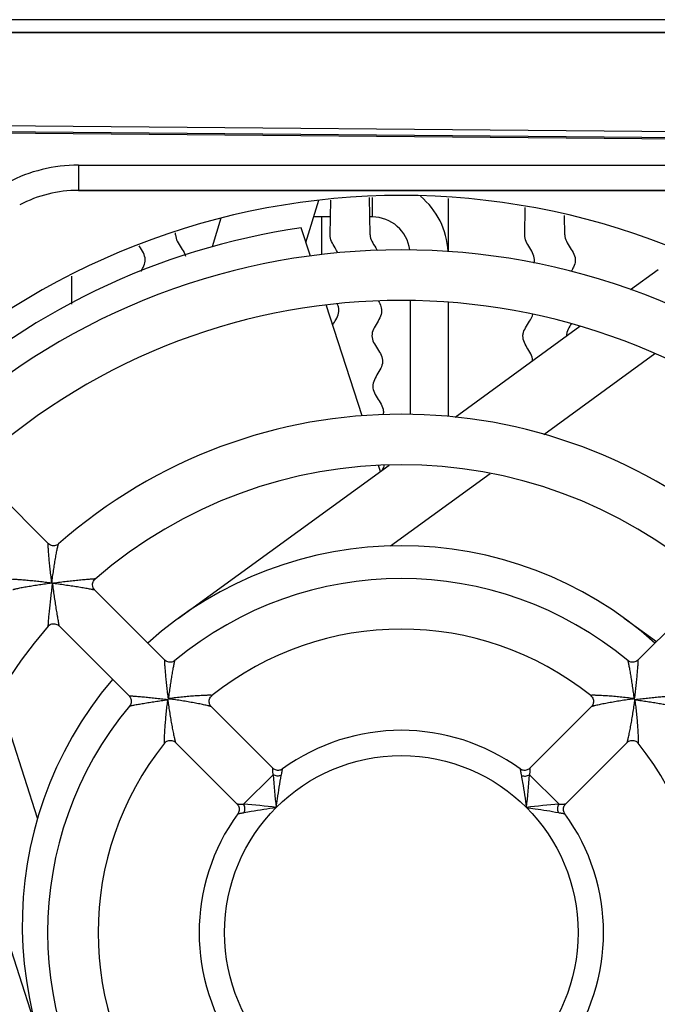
# Model space of a CAD drawing. Header units: millimetres. Extents: x 0 to 841, y 0 to 594.
# Tile 39 of 127: x 322 to 335, y 502 to 521. Entities that reach past the tile are written whole.
import ezdxf

# ---------------------------------------------------------------- set-up
doc = ezdxf.new("R2010")
doc.units = ezdxf.units.MM
doc.header["$LTSCALE"] = 46.255
doc.layers.get('0').update_dxf_attribs({"linetype": 'CONTINUOUS'})
for name, color, linetype in [('CURVES', 7, 'CONTINUOUS'), ('DRAFTS', 7, 'CONTINUOUS'), ('ROUNDS', 7, 'CONTINUOUS')]:
    doc.layers.add(name, color=color, linetype=linetype)

msp = doc.modelspace()

# ---------------------------------------------------------------- linework, layer by layer
at = {"color": 7, "linetype": 'CONTINUOUS'}
for p, q in [((329.35, 516.8946), (329.3371, 517.6299)), ((328.0797, 516.7444), (328.3354, 517.5805)), ((328.5575, 516.8946), (328.5694, 517.5774)), ((330.8912, 517.6097), (330.8912, 516.5641)), ((332.4075, 516.8946), (332.4169, 517.4375)), ((328.5636, 517.248), (328.2337, 517.248)), ((329.3912, 517.248), (329.3438, 517.248)), ((333.2, 516.8946), (333.1933, 517.2762)), ((326.3965, 517.2243), (326.2237, 516.6589)), ((325.5, 516.8946), (325.4993, 516.9337)), ((328.1672, 516.4752), (327.9864, 517.0315)), ((334.5012, 515.8134), (335.0498, 516.2119)), ((329.193, 513.3181), (328.4814, 515.5081)), ((330.1412, 515.5951), (330.1412, 513.3462)), ((331.03, 513.2914), (333.5013, 515.0869)), ((332.7847, 512.95), (334.9808, 514.5455)), ((321.5979, 512.1733), (322.9811, 510.7902)), ((325.5578, 509.3156), (329.7235, 512.3422)), ((329.5509, 512.2167), (329.5122, 512.3356)), ((329.7496, 510.7448), (331.7233, 512.1788)), ((323.0502, 510.0031), (323.0611, 510.014)), ((323.9011, 509.8702), (325.2852, 508.4861)), ((336.0314, 509.8702), (334.6472, 508.4861)), ((334.3746, 509.3156), (335.013, 508.8518)), ((323.194, 509.1631), (324.5781, 507.7789)), ((322.7693, 505.3586), (321.9857, 507.7703)), ((326.2074, 507.5639), (327.4215, 506.3498)), ((333.7251, 507.5639), (332.5109, 506.3498)), ((325.5003, 506.8568), (326.7144, 505.6427)), ((334.4322, 506.8568), (333.218, 505.6427)), ((322.8333, 500.9303), (321.1856, 506.0014))]:
    msp.add_line(p, q, dxfattribs=at)
at = {"color": 9, "linetype": 'CONTINUOUS'}
msp.add_line((329.3912, 517.6336), (329.3912, 517.248), dxfattribs=at)
at = {"color": 3, "linetype": 'CONTINUOUS'}
msp.add_line((330.8912, 515.5618), (330.8912, 513.3034), dxfattribs=at)
at = {"color": 7, "linetype": 'CONTINUOUS'}
for centre, radius, start, end in [((329.9662, 503.248), 14.425, 46.55628, 133.44372), ((329.3912, 516.498), 0.75, 7.46109, 90), ((329.9662, 503.248), 13.925, 98.17367, 133.37947), ((329.9662, 503.098), 13.5, 47.70917, 132.29083), ((329.9662, 503.098), 12.5, 48.00926, 131.99074), ((329.9662, 503.098), 10.25, 48.5757, 131.4243), ((329.9662, 503.098), 9.25, 49.09216, 130.90784), ((329.9662, 503.248), 7.5, 48.02095, 131.97905), ((329.9662, 503.098), 7, 50.21237, 129.78761), ((329.9662, 503.098), 9.25, 139.09255, 220.90744), ((329.9662, 503.098), 6, 51.36055, 128.63944), ((329.9662, 503.248), 7.5, 139.64669, 221.98656), ((329.9662, 503.098), 7, 140.21237, 219.7876), ((329.9662, 503.098), 4, 54.01093, 125.98908), ((329.9662, 503.098), 6, 141.36055, 218.63943), ((329.9662, 503.098), 6, 321.36055, 38.63944), ((329.9662, 503.098), 4, 144.01093, 215.98908), ((329.9662, 503.098), 4, 324.01093, 35.98908)]:
    msp.add_arc(centre, radius, start, end, dxfattribs=at)
at = {"color": 3, "linetype": 'CONTINUOUS'}
msp.add_arc((329.3912, 516.498), 1.5, 2.6185, 50.59385, dxfattribs=at)
at = {"color": 7, "linetype": 'CONTINUOUS'}
for points, knots in [([(325.5, 516.8946), (325.5007, 516.8517), (325.5253, 516.7661), (325.6099, 516.6387), (325.6716, 516.5419), (325.6919, 516.4873), (325.6956, 516.4754)], [0, 0, 0, 0, 0.305044, 0.6100878, 0.9151317, 1, 1, 1, 1]), ([(328.7118, 516.5384), (328.6964, 516.5705), (328.6515, 516.6462), (328.5783, 516.7653), (328.5567, 516.8517), (328.5575, 516.8946)], [0, 0, 0, 0, 0.2707245, 0.6353622, 1, 1, 1, 1]), ([(329.35, 516.8946), (329.3507, 516.8517), (329.3753, 516.7661), (329.4432, 516.6639), (329.4818, 516.6041), (329.4923, 516.5868)], [0, 0, 0, 0, 0.4154782, 0.8309565, 1, 1, 1, 1]), ([(332.5919, 516.3369), (332.5949, 516.3498), (332.6038, 516.4055), (332.5851, 516.5047), (332.5084, 516.635), (332.4283, 516.7653), (332.4067, 516.8517), (332.4075, 516.8946)], [0, 0, 0, 0, 0.0699966, 0.3024975, 0.5349983, 0.7674992, 1, 1, 1, 1]), ([(333.2, 516.8946), (333.2007, 516.8517), (333.2253, 516.7661), (333.3099, 516.6387), (333.3912, 516.5112), (333.4199, 516.3828), (333.3849, 516.2694), (333.3444, 516.1989), (333.3283, 516.1719)], [0, 0, 0, 0, 0.1778312, 0.3556625, 0.5334937, 0.711325, 0.8891562, 1, 1, 1, 1]), ([(324.8099, 516.1669), (324.8272, 516.1937), (324.8703, 516.263), (324.9094, 516.3754), (324.8851, 516.5047), (324.8254, 516.6061), (324.7903, 516.6641), (324.7817, 516.6786)], [0, 0, 0, 0, 0.1589801, 0.4111732, 0.6633662, 0.9155593, 1, 1, 1, 1]), ([(328.6083, 515.1146), (328.6302, 515.1486), (328.6823, 515.225), (328.7372, 515.3444), (328.7311, 515.4495), (328.7066, 515.5121), (328.6977, 515.5314)], [0, 0, 0, 0, 0.2465369, 0.5547048, 0.8628728, 1, 1, 1, 1]), ([(329.5096, 515.5872), (329.5312, 515.5516), (329.5724, 515.4733), (329.5837, 515.3516), (329.5293, 515.2217), (329.4439, 515.0913), (329.3817, 514.9613), (329.3829, 514.8324), (329.4481, 514.7046), (329.5382, 514.5772), (329.5985, 514.4494), (329.5921, 514.2774), (329.459, 514.1031), (329.3928, 513.9301), (329.417, 513.7586), (329.5591, 513.5892), (329.6152, 513.4353), (329.6107, 513.3663), (329.6053, 513.3403)], [0, 0, 0, 0, 0.0480322, 0.1053674, 0.1627027, 0.2200379, 0.2773731, 0.3347084, 0.3920436, 0.4493789, 0.5067141, 0.5640493, 0.6787198, 0.736055, 0.7933903, 0.9080607, 0.965396, 1, 1, 1, 1]), ([(332.3727, 514.8949), (332.3731, 514.917), (332.3825, 514.982), (332.4384, 515.0891), (332.5229, 515.2087), (332.5603, 515.2862), (332.5704, 515.3212)], [0, 0, 0, 0, 0.1546701, 0.4546392, 0.7546083, 1, 1, 1, 1]), ([(333.3237, 515.1354), (333.3149, 515.1207), (333.2802, 515.0626), (333.242, 514.9827), (333.2347, 514.9179), (333.235, 514.8961)], [0, 0, 0, 0, 0.1834722, 0.7256792, 1, 1, 1, 1]), ([(332.5637, 514.4019), (332.5634, 514.4154), (332.5577, 514.4719), (332.5147, 514.5721), (332.4291, 514.7025), (332.3788, 514.8101), (332.3723, 514.874), (332.3727, 514.8949)], [0, 0, 0, 0, 0.0825441, 0.3458494, 0.6091548, 0.8724602, 1, 1, 1, 1]), ([(329.6221, 512.3376), (329.6163, 512.3109), (329.6044, 512.2779), (329.5884, 512.2449), (329.5852, 512.2385)], [0, 0, 0, 0, 0.8082848, 1, 1, 1, 1])]:
    msp.add_open_spline(points, degree=3, knots=knots, dxfattribs=at)
at = {"color": 9, "linetype": 'CONTINUOUS'}
for points, knots in [([(323.0502, 510.014), (323.0447, 510.0567), (323.0342, 510.1416), (323.0197, 510.2674), (323.0067, 510.3896), (322.9973, 510.488), (322.9908, 510.5628), (322.9866, 510.6146), (322.9832, 510.6623), (322.9809, 510.6989), (322.9795, 510.7251), (322.9788, 510.7421), (322.9784, 510.7568), (322.9783, 510.7676), (322.9783, 510.775), (322.9785, 510.7794), (322.9787, 510.7832), (322.9789, 510.7861), (322.9793, 510.7883), (322.9797, 510.7897), (322.9803, 510.7907), (322.9809, 510.7904), (322.9811, 510.7902)], [0, 0, 0, 0, 0.165408, 0.3283241, 0.4865985, 0.6371189, 0.7080302, 0.7749169, 0.836593, 0.8914917, 0.9157846, 0.9375864, 0.956575, 0.9724169, 0.9790553, 0.9847871, 0.9895786, 0.9934027, 0.9962421, 0.9981077, 0.9991167, 1, 1, 1, 1]), ([(323.0502, 510.014), (323.0557, 510.0554), (323.0669, 510.1376), (323.0846, 510.2594), (323.1029, 510.3777), (323.1187, 510.4732), (323.1314, 510.5459), (323.1407, 510.5966), (323.1497, 510.6437), (323.1583, 510.6861), (323.1652, 510.718), (323.1704, 510.7401), (323.1739, 510.7538), (323.177, 510.7651), (323.1798, 510.7739), (323.1821, 510.7799), (323.1837, 510.783), (323.1847, 510.7839)], [0, 0, 0, 0, 0.1601159, 0.3181148, 0.4720553, 0.6191699, 0.6889086, 0.7551369, 0.8168542, 0.8727523, 0.921146, 0.941893, 0.9599596, 0.9750507, 0.9868857, 0.9952333, 1, 1, 1, 1]), ([(322.2739, 510.0831), (322.2738, 510.0833), (322.2735, 510.0839), (322.2745, 510.0845), (322.2758, 510.0849), (322.2781, 510.0853), (322.281, 510.0855), (322.2848, 510.0857), (322.2892, 510.0859), (322.2966, 510.0859), (322.3074, 510.0858), (322.3221, 510.0853), (322.339, 510.0846), (322.3653, 510.0833), (322.4019, 510.081), (322.4496, 510.0776), (322.5014, 510.0734), (322.5762, 510.0669), (322.6746, 510.0574), (322.7967, 510.0445), (322.9226, 510.03), (323.0075, 510.0195), (323.0502, 510.014)], [0, 0, 0, 0, 0.0008835, 0.0018924, 0.0037577, 0.0065967, 0.0104205, 0.0152117, 0.0209433, 0.0275815, 0.043423, 0.0624113, 0.0842129, 0.1085057, 0.1634042, 0.2250802, 0.2919671, 0.3628786, 0.5133996, 0.6716745, 0.8345913, 1, 1, 1, 1]), ([(323.9091, 510.089), (323.9092, 510.0891), (323.9092, 510.0897), (323.9079, 510.0897), (323.9062, 510.09), (323.9034, 510.09), (323.8997, 510.0901), (323.8952, 510.09), (323.8899, 510.0898), (323.8812, 510.0895), (323.8686, 510.0888), (323.8445, 510.0873), (323.8094, 510.0848), (323.7626, 510.081), (323.7108, 510.0764), (323.6552, 510.0712), (323.5762, 510.0635), (323.4733, 510.0527), (323.3466, 510.0385), (323.217, 510.0231), (323.1298, 510.0121), (323.0861, 510.0064)], [0, 0, 0, 0, 0.0004997, 0.001645, 0.0038781, 0.0072166, 0.0116402, 0.0171144, 0.0235955, 0.0310347, 0.0485718, 0.069288, 0.1185874, 0.1760068, 0.2393584, 0.3070872, 0.3780934, 0.5269926, 0.6818621, 0.8401413, 1, 1, 1, 1]), ([(322.2803, 509.8795), (322.2811, 509.8804), (322.2843, 509.882), (322.2902, 509.8844), (322.299, 509.8871), (322.3103, 509.8903), (322.3239, 509.8937), (322.346, 509.899), (322.3779, 509.9059), (322.4203, 509.9145), (322.4674, 509.9235), (322.5181, 509.9327), (322.5909, 509.9455), (322.6863, 509.9613), (322.8047, 509.9796), (322.9265, 509.9973), (323.0088, 510.0085), (323.0502, 510.014)], [0, 0, 0, 0, 0.00472, 0.0130232, 0.0248193, 0.0398774, 0.057917, 0.078643, 0.1270092, 0.1828963, 0.2446147, 0.3108527, 0.3806073, 0.527767, 0.6817622, 0.8398214, 1, 1, 1, 1]), ([(323.0578, 509.9781), (323.0521, 509.9343), (323.0411, 509.8472), (323.0257, 509.7176), (323.0115, 509.5908), (323.0007, 509.488), (322.993, 509.409), (322.9878, 509.3534), (322.9832, 509.3016), (322.9794, 509.2548), (322.9769, 509.2197), (322.9754, 509.1956), (322.9747, 509.183), (322.9743, 509.1743), (322.9742, 509.169), (322.9741, 509.1644), (322.9741, 509.1608), (322.9742, 509.158), (322.9745, 509.1563), (322.9745, 509.1549), (322.9751, 509.155), (322.9752, 509.1551)], [0, 0, 0, 0, 0.1598571, 0.3181347, 0.4730028, 0.6219009, 0.6929067, 0.7606351, 0.8239868, 0.8814063, 0.9307066, 0.9514236, 0.9689616, 0.9764012, 0.9828829, 0.9883576, 0.9927819, 0.9961208, 0.9983548, 0.9995005, 1, 1, 1, 1]), ([(323.0643, 509.9781), (323.0699, 509.9351), (323.0815, 509.8497), (323.0995, 509.7226), (323.1179, 509.5985), (323.1337, 509.4978), (323.1463, 509.4204), (323.1554, 509.3659), (323.1642, 509.3148), (323.1725, 509.2685), (323.1789, 509.2334), (323.1836, 509.209), (323.1866, 509.194), (323.1892, 509.1818), (323.1913, 509.1725), (323.1927, 509.1668), (323.1936, 509.164), (323.194, 509.1631), (323.1942, 509.1629)], [0, 0, 0, 0, 0.1574005, 0.3133782, 0.4661788, 0.6133615, 0.6837098, 0.7509823, 0.8141696, 0.8718595, 0.922085, 0.9436012, 0.962215, 0.9775192, 0.9891188, 0.9966775, 0.9988697, 1, 1, 1, 1]), ([(323.9013, 509.87), (323.9011, 509.8702), (323.9002, 509.8706), (323.8974, 509.8715), (323.8916, 509.8729), (323.8824, 509.875), (323.8701, 509.8776), (323.8552, 509.8806), (323.8308, 509.8853), (323.7957, 509.8917), (323.7494, 509.9), (323.6983, 509.9088), (323.6438, 509.9179), (323.5664, 509.9305), (323.4657, 509.9462), (323.3416, 509.9647), (323.2145, 509.9827), (323.129, 509.9942), (323.0861, 509.9999)], [0, 0, 0, 0, 0.0011302, 0.0033227, 0.0108816, 0.0224814, 0.0377858, 0.0563999, 0.0779164, 0.1281421, 0.1858321, 0.2490194, 0.3162918, 0.3866399, 0.5338224, 0.6866226, 0.8425999, 1, 1, 1, 1]), ([(325.3572, 507.7204), (325.3518, 507.7623), (325.3415, 507.8456), (325.3274, 507.9692), (325.3147, 508.0894), (325.3055, 508.1863), (325.299, 508.26), (325.2947, 508.311), (325.2911, 508.358), (325.2882, 508.3997), (325.2862, 508.4305), (325.2852, 508.4514), (325.2846, 508.4636), (325.2844, 508.4735), (325.2842, 508.4796), (325.2844, 508.4836), (325.2844, 508.4848), (325.2848, 508.4864), (325.2851, 508.4862)], [0, 0, 0, 0, 0.16469, 0.3271311, 0.4851595, 0.6356098, 0.7065281, 0.7734392, 0.835158, 0.8901397, 0.936421, 0.9555781, 0.9716645, 0.9843751, 0.9934358, 0.996529, 0.9986404, 1, 1, 1, 1]), ([(325.3618, 507.7249), (325.3672, 507.7659), (325.3783, 507.8471), (325.3958, 507.9675), (325.4137, 508.0843), (325.4291, 508.1785), (325.4412, 508.25), (325.45, 508.2997), (325.4583, 508.3455), (325.466, 508.3865), (325.4721, 508.4171), (325.4765, 508.438), (325.4792, 508.4507), (325.4817, 508.461), (325.4836, 508.4688), (325.4853, 508.4738), (325.4861, 508.4764), (325.4867, 508.477)], [0, 0, 0, 0, 0.1623194, 0.322517, 0.4785105, 0.6272679, 0.6975421, 0.7640165, 0.8255966, 0.8808725, 0.9280698, 0.9479885, 0.9650776, 0.9790547, 0.9896588, 0.9966765, 1, 1, 1, 1]), ([(334.4457, 508.477), (334.4464, 508.4764), (334.4472, 508.4738), (334.4488, 508.4688), (334.4507, 508.461), (334.4532, 508.4507), (334.456, 508.438), (334.4603, 508.4171), (334.4664, 508.3865), (334.4741, 508.3455), (334.4825, 508.2997), (334.4912, 508.25), (334.5034, 508.1785), (334.5187, 508.0843), (334.5367, 507.9675), (334.5541, 507.8471), (334.5652, 507.7659), (334.5707, 507.7249)], [0, 0, 0, 0, 0.0033229, 0.0103401, 0.0209438, 0.0349205, 0.0520093, 0.0719279, 0.1191249, 0.1744007, 0.2359809, 0.3024553, 0.3727298, 0.5214876, 0.6774817, 0.8376799, 1, 1, 1, 1]), ([(334.6473, 508.4862), (334.6476, 508.4864), (334.648, 508.4848), (334.648, 508.4836), (334.6482, 508.4796), (334.6481, 508.4735), (334.6478, 508.4636), (334.6473, 508.4514), (334.6462, 508.4305), (334.6443, 508.3997), (334.6413, 508.358), (334.6377, 508.311), (334.6335, 508.26), (334.627, 508.1863), (334.6177, 508.0894), (334.6051, 507.9692), (334.5909, 507.8456), (334.5806, 507.7623), (334.5753, 507.7204)], [0, 0, 0, 0, 0.0013594, 0.0034706, 0.0065637, 0.0156241, 0.0283344, 0.0444207, 0.0635777, 0.1098589, 0.1648406, 0.2265595, 0.2934705, 0.364389, 0.5148395, 0.6728682, 0.8353096, 1, 1, 1, 1]), ([(324.578, 507.7791), (324.5777, 507.7793), (324.5794, 507.7798), (324.5806, 507.7798), (324.5846, 507.78), (324.5907, 507.7798), (324.6005, 507.7796), (324.6128, 507.779), (324.6337, 507.7779), (324.6645, 507.776), (324.7062, 507.7731), (324.7532, 507.7694), (324.8042, 507.7652), (324.8779, 507.7587), (324.9748, 507.7495), (325.0949, 507.7368), (325.2186, 507.7227), (325.3019, 507.7124), (325.3438, 507.707)], [0, 0, 0, 0, 0.0013594, 0.0034706, 0.0065637, 0.0156241, 0.0283344, 0.0444207, 0.0635777, 0.1098589, 0.1648406, 0.2265595, 0.2934705, 0.364389, 0.5148395, 0.6728682, 0.8353096, 1, 1, 1, 1]), ([(324.5872, 507.5775), (324.5877, 507.5781), (324.5904, 507.5789), (324.5953, 507.5806), (324.6032, 507.5825), (324.6134, 507.5849), (324.6261, 507.5877), (324.647, 507.5921), (324.6775, 507.5981), (324.7185, 507.6059), (324.7644, 507.6142), (324.8141, 507.6229), (324.8856, 507.6351), (324.9798, 507.6504), (325.0966, 507.6684), (325.2171, 507.6859), (325.2983, 507.697), (325.3392, 507.7024)], [0, 0, 0, 0, 0.0032956, 0.010287, 0.020868, 0.0348253, 0.0518981, 0.0718039, 0.1189841, 0.1742527, 0.2358329, 0.3023128, 0.3725966, 0.5213811, 0.677408, 0.8376423, 1, 1, 1, 1]), ([(326.2076, 507.5637), (326.2066, 507.5647), (326.2031, 507.5663), (326.1963, 507.5689), (326.1864, 507.5719), (326.1737, 507.5755), (326.1584, 507.5796), (326.1339, 507.5857), (326.099, 507.5938), (326.0532, 507.6038), (326.0031, 507.6142), (325.9497, 507.6249), (325.8742, 507.6393), (325.7761, 507.657), (325.6552, 507.6772), (325.5315, 507.6963), (325.4483, 507.7081), (325.4065, 507.7138)], [0, 0, 0, 0, 0.0049443, 0.0139258, 0.0267653, 0.0431257, 0.0626137, 0.0848301, 0.1359885, 0.194099, 0.2573172, 0.3243297, 0.3942004, 0.5399719, 0.690958, 0.8448588, 1, 1, 1, 1]), ([(326.2199, 507.7846), (326.2202, 507.7849), (326.2208, 507.7854), (326.2205, 507.7867), (326.219, 507.7874), (326.2169, 507.7881), (326.2138, 507.7887), (326.2079, 507.7895), (326.1984, 507.7901), (326.1848, 507.7906), (326.1684, 507.7908), (326.1496, 507.7906), (326.1287, 507.7903), (326.106, 507.7896), (326.0731, 507.7885), (326.0291, 507.7864), (325.9738, 507.7834), (325.8951, 507.7783), (325.7925, 507.7704), (325.6662, 507.7591), (325.537, 507.7458), (325.4502, 507.7358), (325.4066, 507.7305)], [0, 0, 0, 0, 0.0015053, 0.0026108, 0.0043413, 0.007087, 0.0109201, 0.0158387, 0.0288002, 0.0456043, 0.0657985, 0.0889232, 0.1145512, 0.1423062, 0.1718667, 0.2353603, 0.303363, 0.3747135, 0.5243982, 0.6801115, 0.8392604, 1, 1, 1, 1]), ([(334.5258, 507.7305), (334.4822, 507.7358), (334.3954, 507.7458), (334.2663, 507.7591), (334.1399, 507.7704), (334.0374, 507.7783), (333.9586, 507.7834), (333.9033, 507.7864), (333.8594, 507.7885), (333.8264, 507.7896), (333.8038, 507.7903), (333.7829, 507.7906), (333.764, 507.7908), (333.7476, 507.7906), (333.734, 507.7901), (333.7245, 507.7895), (333.7187, 507.7887), (333.7156, 507.7881), (333.7134, 507.7874), (333.712, 507.7867), (333.7116, 507.7854), (333.7123, 507.7849), (333.7126, 507.7846)], [0, 0, 0, 0, 0.1607397, 0.3198886, 0.4756019, 0.6252866, 0.6966372, 0.7646399, 0.8281335, 0.857694, 0.885449, 0.9110769, 0.9342016, 0.9543958, 0.9711999, 0.9841613, 0.9890799, 0.992913, 0.9956587, 0.9973892, 0.9984947, 1, 1, 1, 1]), ([(334.5259, 507.7138), (334.4841, 507.7081), (334.4009, 507.6963), (334.2773, 507.6772), (334.1564, 507.657), (334.0582, 507.6393), (333.9827, 507.6249), (333.9294, 507.6142), (333.8792, 507.6038), (333.8334, 507.5938), (333.7986, 507.5857), (333.7741, 507.5796), (333.7588, 507.5755), (333.746, 507.5719), (333.7361, 507.5689), (333.7294, 507.5663), (333.7258, 507.5647), (333.7249, 507.5637)], [0, 0, 0, 0, 0.1551412, 0.309042, 0.4600281, 0.6057996, 0.6756703, 0.7426827, 0.805901, 0.8640114, 0.9151698, 0.9373862, 0.9568743, 0.9732347, 0.9860742, 0.9950557, 1, 1, 1, 1]), ([(334.5886, 507.707), (334.6305, 507.7124), (334.7138, 507.7227), (334.8375, 507.7368), (334.9576, 507.7495), (335.0545, 507.7587), (335.1282, 507.7652), (335.1792, 507.7694), (335.2262, 507.7731), (335.2679, 507.776), (335.2987, 507.7779), (335.3196, 507.779), (335.3319, 507.7796), (335.3417, 507.7798), (335.3479, 507.78), (335.3518, 507.7798), (335.353, 507.7798), (335.3547, 507.7793), (335.3544, 507.7791)], [0, 0, 0, 0, 0.16469, 0.3271311, 0.4851595, 0.6356098, 0.7065281, 0.7734392, 0.835158, 0.8901397, 0.936421, 0.9555781, 0.9716645, 0.9843751, 0.9934358, 0.996529, 0.9986404, 1, 1, 1, 1]), ([(334.5932, 507.7024), (334.6341, 507.697), (334.7154, 507.6859), (334.8358, 507.6684), (334.9527, 507.6504), (335.0468, 507.6351), (335.1184, 507.6229), (335.168, 507.6142), (335.2139, 507.6059), (335.2549, 507.5981), (335.2854, 507.5921), (335.3063, 507.5877), (335.319, 507.5849), (335.3293, 507.5825), (335.3371, 507.5806), (335.342, 507.5789), (335.3447, 507.5781), (335.3453, 507.5775)], [0, 0, 0, 0, 0.1623567, 0.32259, 0.4786161, 0.6273998, 0.6976834, 0.7641631, 0.8257433, 0.881012, 0.9281927, 0.9480988, 0.965172, 0.9791298, 0.9897115, 0.9967037, 1, 1, 1, 1]), ([(325.3337, 507.6575), (325.3284, 507.614), (325.3184, 507.5272), (325.3051, 507.398), (325.2938, 507.2717), (325.2859, 507.1691), (325.2808, 507.0903), (325.2777, 507.035), (325.2757, 506.9911), (325.2746, 506.9582), (325.2739, 506.9355), (325.2735, 506.9146), (325.2734, 506.8958), (325.2736, 506.8794), (325.274, 506.8658), (325.2747, 506.8563), (325.2755, 506.8504), (325.2761, 506.8473), (325.2768, 506.8452), (325.2774, 506.8437), (325.2788, 506.8434), (325.2793, 506.844), (325.2796, 506.8443)], [0, 0, 0, 0, 0.1607397, 0.3198885, 0.4756019, 0.6252866, 0.6966372, 0.7646399, 0.8281335, 0.857694, 0.885449, 0.9110769, 0.9342016, 0.9543958, 0.9711999, 0.9841613, 0.9890799, 0.992913, 0.9956587, 0.9973892, 0.9984947, 1, 1, 1, 1]), ([(325.3504, 507.6577), (325.3561, 507.6159), (325.3679, 507.5327), (325.387, 507.409), (325.4072, 507.2881), (325.4249, 507.19), (325.4393, 507.1145), (325.4499, 507.0611), (325.4604, 507.011), (325.4704, 506.9651), (325.4785, 506.9303), (325.4846, 506.9058), (325.4886, 506.8905), (325.4923, 506.8778), (325.4953, 506.8678), (325.4979, 506.8611), (325.4995, 506.8576), (325.5005, 506.8566)], [0, 0, 0, 0, 0.1551412, 0.309042, 0.460028, 0.6057996, 0.6756703, 0.7426827, 0.805901, 0.8640114, 0.9151698, 0.9373862, 0.9568743, 0.9732347, 0.9860742, 0.9950557, 1, 1, 1, 1]), ([(334.432, 506.8566), (334.4329, 506.8576), (334.4345, 506.8611), (334.4371, 506.8678), (334.4402, 506.8778), (334.4438, 506.8905), (334.4478, 506.9058), (334.4539, 506.9303), (334.462, 506.9651), (334.472, 507.011), (334.4825, 507.0611), (334.4931, 507.1145), (334.5076, 507.19), (334.5253, 507.2881), (334.5454, 507.409), (334.5645, 507.5327), (334.5764, 507.6159), (334.5821, 507.6577)], [0, 0, 0, 0, 0.0049443, 0.0139258, 0.0267653, 0.0431257, 0.0626137, 0.0848301, 0.1359885, 0.194099, 0.2573172, 0.3243297, 0.3942004, 0.539972, 0.690958, 0.8448588, 1, 1, 1, 1]), ([(334.6529, 506.8443), (334.6531, 506.844), (334.6537, 506.8434), (334.655, 506.8437), (334.6557, 506.8452), (334.6564, 506.8473), (334.657, 506.8504), (334.6577, 506.8563), (334.6584, 506.8658), (334.6589, 506.8794), (334.659, 506.8958), (334.6589, 506.9146), (334.6585, 506.9355), (334.6579, 506.9582), (334.6567, 506.9911), (334.6547, 507.035), (334.6516, 507.0903), (334.6465, 507.1691), (334.6387, 507.2717), (334.6273, 507.398), (334.614, 507.5272), (334.604, 507.614), (334.5987, 507.6575)], [0, 0, 0, 0, 0.0015053, 0.0026108, 0.0043413, 0.007087, 0.0109201, 0.0158387, 0.0288002, 0.0456043, 0.0657985, 0.0889232, 0.1145512, 0.1423062, 0.1718667, 0.2353603, 0.303363, 0.3747136, 0.5243983, 0.6801116, 0.8392604, 1, 1, 1, 1])]:
    msp.add_open_spline(points, degree=3, knots=knots, dxfattribs=at)
at = {"layer": 'CURVES', "color": 40, "linetype": 'CONTINUOUS'}
msp.add_line((309.7912, 520.898), (388.3834, 520.898), dxfattribs=at)
at = {"layer": 'DRAFTS', "color": 7, "linetype": 'CONTINUOUS'}
for p, q in [((350.4412, 518.798), (309.7912, 519.1527)), ((309.8707, 519.038), (349.8912, 518.6949)), ((309.8912, 519.0174), (350.2085, 518.6655)), ((336.3562, 517.773), (323.5762, 517.773)), ((328.3935, 516.5029), (328.3935, 517.248)), ((323.4427, 516.0764), (323.4427, 515.5241))]:
    msp.add_line(p, q, dxfattribs=at)
msp.add_arc((323.5762, 515.273), 2.5, 90, 117.69249, dxfattribs=at)
at = {"layer": 'ROUNDS', "color": 7, "linetype": 'CONTINUOUS'}
for p, q in [((394.7471, 521.148), (309.7912, 521.148)), ((323.0611, 510.014), (323.0502, 510.014)), ((323.0502, 510.014), (323.0502, 510.0031)), ((323.0502, 510.0031), (323.0611, 510.0031)), ((323.0611, 510.0031), (323.0611, 510.014)), ((325.3438, 507.707), (325.3392, 507.7024)), ((325.3572, 507.7204), (325.3618, 507.7249)), ((334.5752, 507.7204), (334.5707, 507.7249)), ((334.5886, 507.707), (334.5932, 507.7024))]:
    msp.add_line(p, q, dxfattribs=at)
at = {"layer": 'ROUNDS', "color": 9, "linetype": 'CONTINUOUS'}
for p, q in [((394.7912, 520.898), (309.7912, 520.898)), ((323.5762, 518.273), (323.5762, 517.773)), ((323.5762, 518.273), (336.3562, 518.273)), ((323.5762, 517.7731), (336.3562, 517.7731)), ((323.0611, 510.0031), (323.0578, 509.9781)), ((323.0861, 510.0064), (323.0611, 510.0031)), ((323.0611, 510.0031), (323.0643, 509.9781)), ((323.0861, 509.9999), (323.0611, 510.0031)), ((327.4292, 506.2178), (326.8464, 505.635)), ((333.086, 505.635), (332.5033, 506.2178))]:
    msp.add_line(p, q, dxfattribs=at)
at = {"layer": 'ROUNDS', "color": 7, "linetype": 'CONTINUOUS'}
for points in [[(323.1847, 510.7839), (323.1761, 510.7769), (323.1597, 510.7661), (323.1418, 510.7574), (323.1225, 510.7512), (323.1024, 510.7476), (323.082, 510.7468), (323.0616, 510.7488), (323.0418, 510.7535), (323.0229, 510.7609), (323.0054, 510.7705), (322.9897, 510.7822), (322.9811, 510.7902)], [(323.9013, 509.87), (323.8929, 509.8791), (323.8811, 509.8951), (323.8714, 509.9127), (323.8642, 509.9316), (323.8595, 509.9513), (323.8575, 509.9715), (323.8583, 509.9918), (323.8618, 510.0118), (323.868, 510.031), (323.8767, 510.0492), (323.8877, 510.066), (323.9007, 510.0811), (323.9091, 510.089)], [(322.9752, 509.1551), (322.9832, 509.1636), (322.9983, 509.1766), (323.0151, 509.1876), (323.0333, 509.1962), (323.0526, 509.2024), (323.0725, 509.2059), (323.0928, 509.2066), (323.113, 509.2047), (323.1327, 509.2), (323.1515, 509.1927), (323.1691, 509.1831), (323.1851, 509.1713), (323.1942, 509.1629)], [(325.4867, 508.477), (325.4776, 508.47), (325.4609, 508.4597), (325.4429, 508.4517), (325.4239, 508.446), (325.4043, 508.443), (325.3845, 508.4425), (325.3647, 508.4447), (325.3455, 508.4494), (325.327, 508.4567), (325.3098, 508.4663), (325.294, 508.478), (325.2851, 508.4862)], [(334.6473, 508.4862), (334.6384, 508.478), (334.6226, 508.4662), (334.6053, 508.4567), (334.5869, 508.4494), (334.5676, 508.4447), (334.5479, 508.4425), (334.528, 508.443), (334.5084, 508.4461), (334.4894, 508.4517), (334.4714, 508.4598), (334.4547, 508.4701), (334.4457, 508.477)], [(324.578, 507.7791), (324.5862, 507.7701), (324.5979, 507.7544), (324.6075, 507.7371), (324.6148, 507.7187), (324.6195, 507.6994), (324.6217, 507.6796), (324.6212, 507.6598), (324.6181, 507.6401), (324.6125, 507.6212), (324.6044, 507.6031), (324.5941, 507.5864), (324.5872, 507.5775)], [(326.2076, 507.5637), (326.2007, 507.5711), (326.1897, 507.5855), (326.1801, 507.6017), (326.1726, 507.6194), (326.1674, 507.6383), (326.1646, 507.6579), (326.1645, 507.6778), (326.1671, 507.6976), (326.1722, 507.7167), (326.1797, 507.7348), (326.1894, 507.7514), (326.2008, 507.7663), (326.2134, 507.7791), (326.2199, 507.7846)], [(333.7126, 507.7846), (333.719, 507.7791), (333.7317, 507.7663), (333.7431, 507.7514), (333.7527, 507.7348), (333.7602, 507.7167), (333.7654, 507.6976), (333.7679, 507.6778), (333.7678, 507.6579), (333.7651, 507.6383), (333.7598, 507.6194), (333.7523, 507.6017), (333.7428, 507.5855), (333.7317, 507.5711), (333.7249, 507.5637)], [(325.2796, 506.8443), (325.285, 506.8508), (325.2979, 506.8634), (325.3127, 506.8748), (325.3294, 506.8844), (325.3474, 506.892), (325.3666, 506.8971), (325.3863, 506.8997), (325.4063, 506.8996), (325.4259, 506.8968), (325.4448, 506.8916), (325.4625, 506.884), (325.4787, 506.8745), (325.4931, 506.8635), (325.5005, 506.8566)], [(334.432, 506.8566), (334.4393, 506.8635), (334.4537, 506.8745), (334.4699, 506.884), (334.4877, 506.8916), (334.5065, 506.8968), (334.5262, 506.8996), (334.5461, 506.8997), (334.5658, 506.8971), (334.585, 506.892), (334.6031, 506.8844), (334.6197, 506.8748), (334.6346, 506.8634), (334.6474, 506.8508), (334.6529, 506.8443)], [(327.6157, 506.3345), (327.6067, 506.3284), (327.59, 506.3195), (327.5723, 506.3127), (327.5539, 506.3082), (327.5351, 506.3061), (327.5161, 506.3063), (327.4973, 506.3089), (327.4791, 506.3139), (327.4616, 506.3212), (327.4451, 506.3306), (327.43, 506.3419), (327.4215, 506.3498)], [(332.5109, 506.3498), (332.5025, 506.3419), (332.4873, 506.3306), (332.4709, 506.3212), (332.4534, 506.3139), (332.4351, 506.3089), (332.4163, 506.3063), (332.3974, 506.3061), (332.3786, 506.3082), (332.3602, 506.3127), (332.3425, 506.3195), (332.3258, 506.3284), (332.3167, 506.3345)], [(326.7144, 505.6427), (326.7222, 505.6342), (326.7336, 505.6191), (326.743, 505.6026), (326.7503, 505.5851), (326.7552, 505.5668), (326.7579, 505.5481), (326.7581, 505.5291), (326.756, 505.5103), (326.7515, 505.4919), (326.7447, 505.4742), (326.7358, 505.4575), (326.7297, 505.4485)], [(333.2027, 505.4485), (333.1967, 505.4575), (333.1877, 505.4742), (333.1809, 505.4919), (333.1764, 505.5103), (333.1743, 505.5291), (333.1745, 505.5481), (333.1772, 505.5668), (333.1822, 505.5851), (333.1894, 505.6026), (333.1988, 505.6191), (333.2102, 505.6342), (333.218, 505.6427)]]:
    msp.add_lwpolyline(points, dxfattribs=at)
at = {"layer": 'ROUNDS', "color": 9, "linetype": 'CONTINUOUS'}
msp.add_circle((329.9662, 503.098), 3.5, dxfattribs=at)
for centre, radius, start, end in [((323.5762, 515.273), 3.0001, 90, 117.69249), ((323.5762, 515.273), 2.5002, 90, 117.69249), ((335.674, 506.4), 10.4165, 172.81714, 173.06586), ((335.73, 509.0693), 10.4752, 187.47239, 187.7445), ((323.9949, 497.3342), 10.4752, 82.2555, 82.52761), ((326.6642, 497.3902), 10.4165, 96.93414, 97.18286), ((333.2682, 497.3902), 10.4165, 82.81714, 83.06586), ((335.9375, 497.3342), 10.4752, 97.47239, 97.7445), ((324.2024, 509.0693), 10.4752, 352.2555, 352.52761), ((324.2584, 506.4), 10.4165, 6.93414, 7.18286), ((337.1924, 506.8334), 9.7826, 183.60769, 187.40326), ((322.4674, 506.8596), 10.0563, 352.64841, 356.34063), ((326.2046, 495.5992), 10.0563, 82.64841, 86.34063), ((333.7016, 495.8718), 9.7826, 93.60769, 97.40326)]:
    msp.add_arc(centre, radius, start, end, dxfattribs=at)
at = {"layer": 'ROUNDS', "color": 7, "linetype": 'CONTINUOUS'}
for centre, radius, start, end in [((328.6134, 504.4462), 4.6177, 134.9593, 135.07653), ((328.6163, 504.4526), 4.6152, 134.92333, 135.04063), ((331.3144, 504.4508), 4.6177, 44.9593, 45.07653), ((331.3208, 504.4479), 4.6152, 44.92333, 45.04063)]:
    msp.add_arc(centre, radius, start, end, dxfattribs=at)
at = {"layer": 'ROUNDS', "color": 9, "linetype": 'CONTINUOUS'}
for points, knots in [([(327.4292, 506.2178), (327.4286, 506.2271), (327.4275, 506.2448), (327.426, 506.2701), (327.4247, 506.2925), (327.4236, 506.3117), (327.4228, 506.3255), (327.4223, 506.3346), (327.4221, 506.3399), (327.4218, 506.344), (327.4218, 506.347), (327.4214, 506.3487), (327.4216, 506.3497), (327.4215, 506.3498)], [0, 0, 0, 0, 0.2106913, 0.4031428, 0.5743418, 0.7210516, 0.8399081, 0.8878724, 0.9276957, 0.9590547, 0.9816821, 0.9953712, 1, 1, 1, 1]), ([(327.5916, 506.207), (327.5933, 506.216), (327.5965, 506.2332), (327.6011, 506.2577), (327.6051, 506.2794), (327.6087, 506.298), (327.6112, 506.3113), (327.6129, 506.32), (327.6138, 506.325), (327.6147, 506.3289), (327.6151, 506.3319), (327.6157, 506.3334), (327.6155, 506.3344), (327.6157, 506.3345)], [0, 0, 0, 0, 0.2119106, 0.4050513, 0.5764396, 0.7229204, 0.8412669, 0.888927, 0.9284468, 0.9595277, 0.9819254, 0.9954524, 1, 1, 1, 1]), ([(332.3167, 506.3345), (332.3169, 506.3344), (332.3168, 506.3334), (332.3174, 506.3319), (332.3178, 506.3289), (332.3186, 506.325), (332.3195, 506.32), (332.3212, 506.3113), (332.3238, 506.298), (332.3273, 506.2794), (332.3314, 506.2577), (332.336, 506.2332), (332.3391, 506.216), (332.3408, 506.207)], [0, 0, 0, 0, 0.0045476, 0.0180747, 0.0404724, 0.0715533, 0.1110731, 0.1587332, 0.2770797, 0.4235605, 0.5949488, 0.7880894, 1, 1, 1, 1]), ([(332.5109, 506.3498), (332.5108, 506.3497), (332.5111, 506.3487), (332.5107, 506.347), (332.5107, 506.344), (332.5104, 506.3399), (332.5101, 506.3346), (332.5096, 506.3255), (332.5088, 506.3117), (332.5078, 506.2925), (332.5064, 506.2701), (332.5049, 506.2448), (332.5038, 506.2271), (332.5033, 506.2178)], [0, 0, 0, 0, 0.0046288, 0.0183179, 0.0409453, 0.0723043, 0.1121277, 0.160092, 0.2789485, 0.4256582, 0.5968572, 0.7893087, 1, 1, 1, 1]), ([(327.5916, 506.207), (327.5658, 506.1967), (327.5088, 506.1889), (327.4534, 506.2042), (327.4292, 506.2178)], [0, 0, 0, 0, 0.5, 1, 1, 1, 1]), ([(327.4913, 505.5728), (327.4988, 505.63), (327.5282, 505.842), (327.5633, 506.0532), (327.5916, 506.207)], [0, 0, 0, 0, 0.2694139, 1, 1, 1, 1]), ([(332.3408, 506.207), (332.3666, 506.1967), (332.4236, 506.1889), (332.479, 506.2042), (332.5033, 506.2178)], [0, 0, 0, 0, 0.5, 1, 1, 1, 1]), ([(332.3408, 506.207), (332.3492, 506.1611), (332.3869, 505.9504), (332.4194, 505.7388), (332.4411, 505.5728)], [0, 0, 0, 0, 0.2178078, 1, 1, 1, 1]), ([(326.7144, 505.6427), (326.7145, 505.6425), (326.7155, 505.6428), (326.7171, 505.6424), (326.7202, 505.6424), (326.7243, 505.6421), (326.7296, 505.6419), (326.7386, 505.6413), (326.7524, 505.6406), (326.7717, 505.6395), (326.7941, 505.6382), (326.8194, 505.6367), (326.8371, 505.6356), (326.8464, 505.635)], [0, 0, 0, 0, 0.0046288, 0.0183179, 0.0409453, 0.0723043, 0.1121277, 0.160092, 0.2789485, 0.4256582, 0.5968572, 0.7893087, 1, 1, 1, 1]), ([(326.8572, 505.4725), (326.8675, 505.4984), (326.8753, 505.5553), (326.86, 505.6108), (326.8464, 505.635)], [0, 0, 0, 0, 0.5, 1, 1, 1, 1]), ([(326.8572, 505.4725), (326.9031, 505.481), (327.1137, 505.5186), (327.3254, 505.5512), (327.4913, 505.5728)], [0, 0, 0, 0, 0.2178077, 1, 1, 1, 1]), ([(332.4411, 505.5728), (332.4983, 505.5654), (332.7103, 505.536), (332.9214, 505.5008), (333.0752, 505.4725)], [0, 0, 0, 0, 0.269414, 1, 1, 1, 1]), ([(333.0752, 505.4725), (333.0649, 505.4984), (333.0572, 505.5553), (333.0724, 505.6108), (333.086, 505.635)], [0, 0, 0, 0, 0.5, 1, 1, 1, 1]), ([(333.086, 505.635), (333.0953, 505.6356), (333.113, 505.6367), (333.1383, 505.6382), (333.1608, 505.6395), (333.18, 505.6406), (333.1938, 505.6413), (333.2029, 505.6419), (333.2081, 505.6421), (333.2122, 505.6424), (333.2153, 505.6424), (333.217, 505.6428), (333.2179, 505.6425), (333.218, 505.6427)], [0, 0, 0, 0, 0.2106913, 0.4031428, 0.5743418, 0.7210516, 0.8399081, 0.8878724, 0.9276957, 0.9590547, 0.9816821, 0.9953712, 1, 1, 1, 1]), ([(326.7297, 505.4485), (326.7298, 505.4486), (326.7308, 505.4485), (326.7323, 505.4491), (326.7352, 505.4495), (326.7392, 505.4503), (326.7442, 505.4513), (326.7529, 505.453), (326.7662, 505.4555), (326.7847, 505.459), (326.8065, 505.4631), (326.831, 505.4677), (326.8482, 505.4709), (326.8572, 505.4725)], [0, 0, 0, 0, 0.0045476, 0.0180747, 0.0404724, 0.0715533, 0.1110731, 0.1587332, 0.2770797, 0.4235605, 0.5949488, 0.7880894, 1, 1, 1, 1]), ([(333.0752, 505.4725), (333.0842, 505.4709), (333.1015, 505.4677), (333.126, 505.4631), (333.1477, 505.459), (333.1662, 505.4555), (333.1795, 505.453), (333.1882, 505.4513), (333.1933, 505.4503), (333.1972, 505.4495), (333.2001, 505.4491), (333.2017, 505.4485), (333.2026, 505.4486), (333.2027, 505.4485)], [0, 0, 0, 0, 0.2119106, 0.4050513, 0.5764396, 0.7229204, 0.8412669, 0.888927, 0.9284468, 0.9595277, 0.9819254, 0.9954524, 1, 1, 1, 1])]:
    msp.add_open_spline(points, degree=3, knots=knots, dxfattribs=at)

doc.saveas('drawing.dxf')
